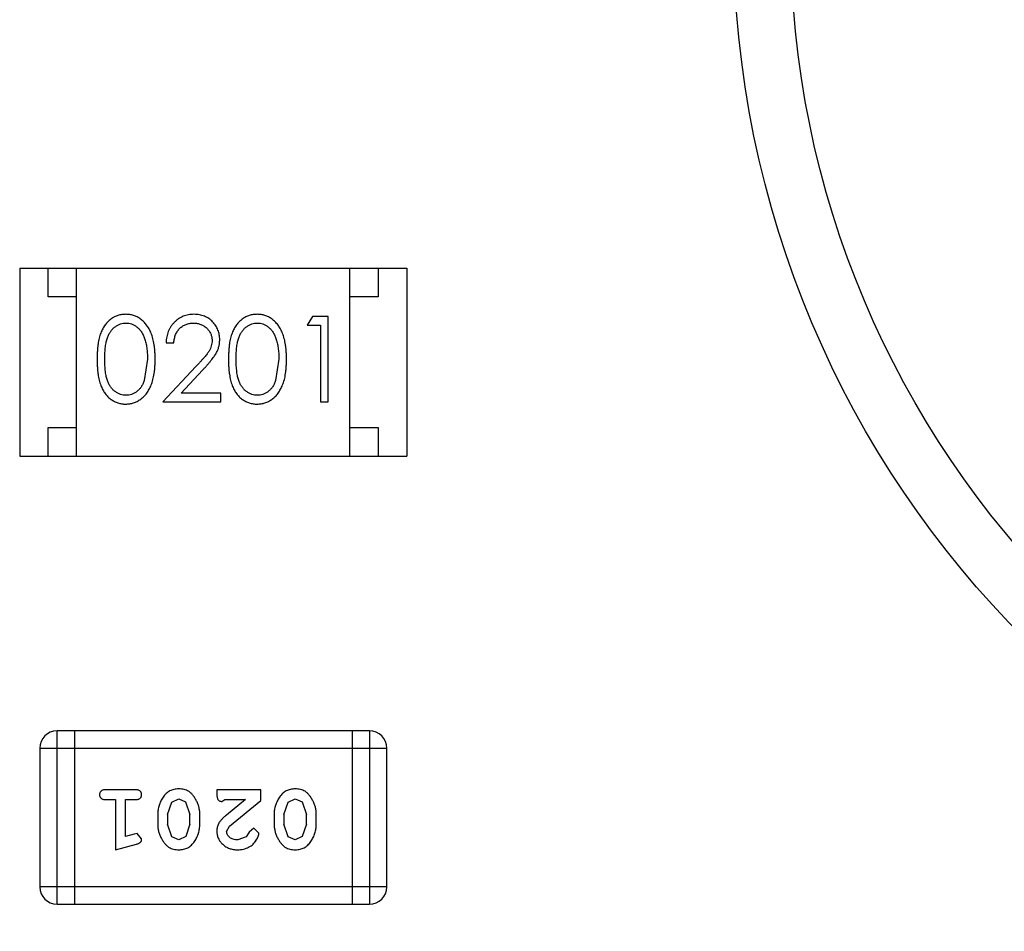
# Model space of a CAD drawing. Header units: inches. Extents: x 26 to 171, y -51 to 59.
# Tile 37 of 50: x 148.71 to 150.44, y 19.56 to 21.16. Entities that reach past the tile are written whole.
import ezdxf

# ---------------------------------------------------------------- set-up
doc = ezdxf.new("R2010")
doc.units = ezdxf.units.IN
doc.header["$LTSCALE"] = 1.21
doc.header["$MEASUREMENT"] = 0
doc.layers.get('0').update_dxf_attribs({"linetype": 'CONTINUOUS'})

msp = doc.modelspace()

# ---------------------------------------------------------------- linework, layer by layer
at = {"color": 6, "linetype": 'Continuous'}
for p, q in [((148.7065, 20.7239), (148.7065, 20.3939)), ((148.7065, 20.7239), (149.3865, 20.7239)), ((148.7565, 20.6739), (148.7565, 20.7239)), ((148.8065, 20.3939), (148.8065, 20.7239)), ((149.2865, 20.3939), (149.2865, 20.7239)), ((149.3365, 20.7239), (149.3365, 20.6739)), ((149.3865, 20.7239), (149.3865, 20.3939)), ((148.8065, 20.6739), (148.7565, 20.6739)), ((149.3365, 20.6739), (149.2865, 20.6739)), ((149.2206, 20.6392), (149.2118, 20.6238)), ((149.2483, 20.6392), (149.2206, 20.6392)), ((149.2483, 20.4892), (149.2483, 20.6392)), ((149.2118, 20.6238), (149.2348, 20.6238)), ((149.2348, 20.6238), (149.2348, 20.4892)), ((148.9637, 20.5931), (148.9772, 20.5931)), ((148.931, 20.5642), (148.9253, 20.5265)), ((149.0161, 20.5513), (148.9579, 20.4892)), ((149.1618, 20.5642), (149.1561, 20.5265)), ((148.99, 20.5046), (149.0276, 20.5447)), ((149.0598, 20.5046), (148.99, 20.5046)), ((149.0598, 20.4892), (149.0598, 20.5046)), ((148.9579, 20.4892), (149.0598, 20.4892)), ((149.2348, 20.4892), (149.2483, 20.4892)), ((148.7565, 20.3939), (148.7565, 20.4439)), ((148.7565, 20.4439), (148.8065, 20.4439)), ((149.2865, 20.4439), (149.3365, 20.4439)), ((149.3365, 20.4439), (149.3365, 20.3939)), ((148.7065, 20.3939), (149.3865, 20.3939)), ((148.7722, 19.6065), (148.7722, 19.9113)), ((149.3209, 19.9113), (148.7722, 19.9113)), ((148.8027, 19.9113), (148.8027, 19.6065)), ((149.2904, 19.9113), (149.2904, 19.6065)), ((149.3209, 19.9113), (149.3209, 19.6065)), ((148.7417, 19.8808), (148.7417, 19.637)), ((148.7417, 19.8808), (149.3513, 19.8808)), ((149.3513, 19.637), (149.3513, 19.8808)), ((148.9097, 19.8077), (148.8578, 19.8077)), ((149.0528, 19.8077), (149.0528, 19.7998)), ((149.1299, 19.8077), (149.0528, 19.8077)), ((149.1299, 19.7888), (149.1299, 19.8077)), ((148.8578, 19.7904), (148.8751, 19.7904)), ((148.8751, 19.7904), (148.8751, 19.7023)), ((148.8924, 19.7254), (148.8924, 19.7904)), ((148.8924, 19.7904), (148.9097, 19.7904)), ((148.9736, 19.7862), (148.9858, 19.792)), ((148.9858, 19.792), (148.998, 19.7867)), ((149.0615, 19.7872), (149.067, 19.7904)), ((149.067, 19.7904), (149.1032, 19.7904)), ((149.1032, 19.7904), (149.0696, 19.7633)), ((149.0749, 19.7438), (149.1299, 19.7888)), ((149.1781, 19.7862), (149.1904, 19.792)), ((149.1904, 19.792), (149.2025, 19.7867)), ((148.9663, 19.7644), (148.9736, 19.7862)), ((148.998, 19.7867), (149.0056, 19.7644)), ((149.1708, 19.7644), (149.1781, 19.7862)), ((149.2025, 19.7867), (149.2101, 19.7644)), ((148.949, 19.7647), (148.949, 19.7469)), ((148.9663, 19.7644), (148.9663, 19.7472)), ((149.0056, 19.7472), (149.0056, 19.7644)), ((149.0229, 19.7469), (149.0229, 19.7647)), ((149.1535, 19.7647), (149.1535, 19.7469)), ((149.1708, 19.7644), (149.1708, 19.7472)), ((149.2101, 19.7472), (149.2101, 19.7644)), ((149.2274, 19.7469), (149.2274, 19.7647)), ((148.9739, 19.7249), (148.9663, 19.7472)), ((149.0056, 19.7472), (148.9984, 19.7254)), ((149.0701, 19.7341), (149.0749, 19.7438)), ((149.1179, 19.74), (149.1095, 19.7335)), ((149.1268, 19.7316), (149.1179, 19.74)), ((149.1784, 19.7249), (149.1708, 19.7472)), ((149.2101, 19.7472), (149.2029, 19.7254)), ((148.9074, 19.7296), (148.8924, 19.7254)), ((148.9128, 19.7306), (148.9074, 19.7296)), ((148.9207, 19.7213), (148.9128, 19.7306)), ((148.986, 19.7196), (148.9739, 19.7249)), ((148.9984, 19.7254), (148.986, 19.7196)), ((149.1045, 19.725), (149.0896, 19.7196)), ((149.1095, 19.7335), (149.1045, 19.725)), ((149.1905, 19.7196), (149.1784, 19.7249)), ((149.2029, 19.7254), (149.1905, 19.7196)), ((148.8751, 19.7023), (148.9116, 19.7122)), ((149.3513, 19.637), (148.7417, 19.637)), ((148.7722, 19.6065), (149.3209, 19.6065))]:
    msp.add_line(p, q, dxfattribs=at)
at = {"color": 7, "linetype": 'Continuous'}
for radius in [1.75, 1.65]:
    msp.add_circle((151.7108, 21.309), radius, dxfattribs=at)
at = {"color": 6, "linetype": 'Continuous'}
for centre, start, end in [((148.7722, 19.8808), 90, 180), ((149.3209, 19.8808), 0, 90), ((148.7722, 19.637), 180, 270), ((149.3209, 19.637), 270, 0)]:
    msp.add_arc(centre, 0.0305, start, end, dxfattribs=at)
for points, knots in [([(148.8927, 20.6431), (148.8915, 20.643), (148.8892, 20.643), (148.8857, 20.6426), (148.8823, 20.6419), (148.8791, 20.641), (148.8758, 20.6398), (148.8727, 20.6384), (148.8697, 20.6367), (148.8667, 20.6347), (148.8639, 20.6325), (148.8613, 20.6301), (148.8588, 20.6273), (148.8565, 20.6244), (148.8543, 20.6212), (148.8523, 20.6177), (148.8505, 20.614), (148.8488, 20.61), (148.8473, 20.6057), (148.846, 20.601), (148.8449, 20.5959), (148.8441, 20.5904), (148.8434, 20.5844), (148.8429, 20.578), (148.8426, 20.5712), (148.8426, 20.5666), (148.8425, 20.5642)], [0, 0, 0, 0, 0.033742, 0.066533, 0.099153, 0.13154, 0.164087, 0.196563, 0.229707, 0.263315, 0.297504, 0.331686, 0.366482, 0.4021, 0.438958, 0.476748, 0.515985, 0.556589, 0.599519, 0.645765, 0.695487, 0.748721, 0.805687, 0.866754, 0.931405, 1, 1, 1, 1]), ([(148.9445, 20.5642), (148.9444, 20.5665), (148.9444, 20.571), (148.9441, 20.5775), (148.9436, 20.5837), (148.9428, 20.5896), (148.9418, 20.595), (148.9407, 20.6002), (148.9393, 20.6049), (148.9377, 20.6093), (148.9359, 20.6134), (148.934, 20.6173), (148.9318, 20.6208), (148.9296, 20.6241), (148.9272, 20.6271), (148.9246, 20.6299), (148.9219, 20.6325), (148.919, 20.6347), (148.916, 20.6367), (148.9129, 20.6384), (148.9098, 20.6398), (148.9065, 20.641), (148.9032, 20.6419), (148.8998, 20.6426), (148.8963, 20.643), (148.8939, 20.643), (148.8927, 20.6431)], [0, 0, 0, 0, 0.065278, 0.127205, 0.186168, 0.241675, 0.294115, 0.343609, 0.390387, 0.434463, 0.476646, 0.517002, 0.555936, 0.593716, 0.630057, 0.665601, 0.700745, 0.734917, 0.768681, 0.802087, 0.834849, 0.867433, 0.900138, 0.932806, 0.966212, 1, 1, 1, 1]), ([(149.0126, 20.6431), (149.0109, 20.643), (149.0076, 20.643), (149.0028, 20.6423), (148.9982, 20.6412), (148.9938, 20.6396), (148.9895, 20.6376), (148.9855, 20.6352), (148.9817, 20.6324), (148.9782, 20.629), (148.9749, 20.6254), (148.972, 20.6215), (148.9696, 20.6174), (148.9675, 20.613), (148.9659, 20.6084), (148.9648, 20.6035), (148.964, 20.5984), (148.9638, 20.5949), (148.9637, 20.5931)], [0, 0, 0, 0, 0.06445, 0.126725, 0.187421, 0.247417, 0.306749, 0.366595, 0.427749, 0.490235, 0.553031, 0.614805, 0.676505, 0.738096, 0.801021, 0.864897, 0.931209, 1, 1, 1, 1]), ([(149.0579, 20.5985), (149.0579, 20.6), (149.0578, 20.6029), (149.0572, 20.6072), (149.0562, 20.6113), (149.0549, 20.6154), (149.0531, 20.6192), (149.0509, 20.6229), (149.0484, 20.6265), (149.0454, 20.6298), (149.0422, 20.633), (149.0387, 20.6356), (149.0349, 20.6379), (149.0309, 20.6399), (149.0267, 20.6413), (149.0222, 20.6423), (149.0175, 20.643), (149.0143, 20.643), (149.0126, 20.6431)], [0, 0, 0, 0, 0.06271, 0.123347, 0.183401, 0.242828, 0.302097, 0.36242, 0.423725, 0.487032, 0.550491, 0.612709, 0.674265, 0.73617, 0.799211, 0.863483, 0.930525, 1, 1, 1, 1]), ([(149.1235, 20.6431), (149.1223, 20.643), (149.1199, 20.643), (149.1165, 20.6426), (149.1131, 20.6419), (149.1098, 20.641), (149.1066, 20.6398), (149.1035, 20.6384), (149.1005, 20.6367), (149.0975, 20.6347), (149.0947, 20.6325), (149.092, 20.6301), (149.0896, 20.6273), (149.0872, 20.6244), (149.0851, 20.6212), (149.0831, 20.6177), (149.0812, 20.614), (149.0796, 20.61), (149.0781, 20.6057), (149.0768, 20.601), (149.0757, 20.5959), (149.0748, 20.5904), (149.0742, 20.5844), (149.0737, 20.578), (149.0733, 20.5712), (149.0733, 20.5666), (149.0733, 20.5642)], [0, 0, 0, 0, 0.033742, 0.066533, 0.099153, 0.13154, 0.164087, 0.196563, 0.229707, 0.263315, 0.297504, 0.331686, 0.366482, 0.4021, 0.438958, 0.476748, 0.515985, 0.556589, 0.599519, 0.645765, 0.695487, 0.748721, 0.805687, 0.866754, 0.931405, 1, 1, 1, 1]), ([(149.1752, 20.5642), (149.1752, 20.5665), (149.1751, 20.571), (149.1749, 20.5775), (149.1743, 20.5837), (149.1736, 20.5896), (149.1726, 20.595), (149.1715, 20.6002), (149.17, 20.6049), (149.1685, 20.6093), (149.1666, 20.6134), (149.1647, 20.6173), (149.1626, 20.6208), (149.1604, 20.6241), (149.1579, 20.6271), (149.1554, 20.6299), (149.1527, 20.6325), (149.1498, 20.6347), (149.1468, 20.6367), (149.1437, 20.6384), (149.1405, 20.6398), (149.1373, 20.641), (149.134, 20.6419), (149.1305, 20.6426), (149.127, 20.643), (149.1247, 20.643), (149.1235, 20.6431)], [0, 0, 0, 0, 0.065278, 0.127205, 0.186168, 0.241675, 0.294115, 0.343609, 0.390387, 0.434463, 0.476646, 0.517002, 0.555936, 0.593716, 0.630057, 0.665601, 0.700745, 0.734917, 0.768681, 0.802087, 0.834849, 0.867433, 0.900138, 0.932806, 0.966212, 1, 1, 1, 1]), ([(148.856, 20.5642), (148.856, 20.5662), (148.856, 20.5701), (148.8563, 20.5758), (148.8566, 20.5811), (148.8571, 20.586), (148.8577, 20.5905), (148.8586, 20.5947), (148.8595, 20.5984), (148.8606, 20.6018), (148.8618, 20.6049), (148.8632, 20.6078), (148.8647, 20.6105), (148.8663, 20.613), (148.868, 20.6154), (148.8699, 20.6175), (148.8719, 20.6195), (148.8748, 20.6217), (148.8786, 20.6241), (148.8833, 20.6262), (148.8882, 20.6274), (148.8915, 20.6276), (148.8931, 20.6277)], [0, 0, 0, 0, 0.073302, 0.142286, 0.206253, 0.266017, 0.321612, 0.372532, 0.419497, 0.462398, 0.502825, 0.541489, 0.579034, 0.615143, 0.650298, 0.684912, 0.718701, 0.752189, 0.817245, 0.879117, 0.939613, 1, 1, 1, 1]), ([(148.8931, 20.6277), (148.8948, 20.6276), (148.8981, 20.6274), (148.9029, 20.6262), (148.9076, 20.624), (148.9113, 20.6217), (148.9142, 20.6194), (148.9162, 20.6174), (148.9182, 20.6152), (148.92, 20.6127), (148.9217, 20.61), (148.9232, 20.607), (148.9247, 20.6039), (148.926, 20.6004), (148.9272, 20.5968), (148.9282, 20.5929), (148.929, 20.5887), (148.9298, 20.5843), (148.9303, 20.5796), (148.9308, 20.5747), (148.9309, 20.5696), (148.931, 20.566), (148.931, 20.5642)], [0, 0, 0, 0, 0.059689, 0.119507, 0.181075, 0.246162, 0.279894, 0.314468, 0.350403, 0.387474, 0.426147, 0.466624, 0.508745, 0.553328, 0.600058, 0.649177, 0.700552, 0.754894, 0.811825, 0.871514, 0.934319, 1, 1, 1, 1]), ([(148.9772, 20.5931), (148.9773, 20.5944), (148.9775, 20.597), (148.9783, 20.6008), (148.9792, 20.6043), (148.9804, 20.6077), (148.982, 20.6107), (148.9837, 20.6136), (148.9857, 20.6162), (148.988, 20.6186), (148.9904, 20.6207), (148.993, 20.6226), (148.9958, 20.6242), (148.9988, 20.6255), (149.0018, 20.6264), (149.0051, 20.6272), (149.0084, 20.6276), (149.0107, 20.6277), (149.0119, 20.6277)], [0, 0, 0, 0, 0.073648, 0.143686, 0.210962, 0.275557, 0.338064, 0.399311, 0.4594, 0.51934, 0.579024, 0.637809, 0.695959, 0.754122, 0.813113, 0.873453, 0.935561, 1, 1, 1, 1]), ([(149.0119, 20.6277), (149.013, 20.6277), (149.0152, 20.6276), (149.0185, 20.6272), (149.0216, 20.6265), (149.0245, 20.6255), (149.0274, 20.6242), (149.0301, 20.6227), (149.0326, 20.6208), (149.0351, 20.6187), (149.0373, 20.6165), (149.0392, 20.614), (149.0408, 20.6115), (149.0422, 20.6089), (149.0432, 20.6061), (149.0439, 20.6033), (149.0444, 20.6003), (149.0444, 20.5983), (149.0445, 20.5973)], [0, 0, 0, 0, 0.068027, 0.133505, 0.19695, 0.26027, 0.322741, 0.384982, 0.448465, 0.513424, 0.578224, 0.640011, 0.700094, 0.760067, 0.819012, 0.877878, 0.938035, 1, 1, 1, 1]), ([(149.0868, 20.5642), (149.0868, 20.5662), (149.0868, 20.5701), (149.087, 20.5758), (149.0874, 20.5811), (149.0879, 20.586), (149.0885, 20.5905), (149.0893, 20.5947), (149.0902, 20.5984), (149.0913, 20.6018), (149.0926, 20.6049), (149.0939, 20.6078), (149.0954, 20.6105), (149.0971, 20.613), (149.0988, 20.6154), (149.1007, 20.6175), (149.1027, 20.6195), (149.1056, 20.6217), (149.1093, 20.6241), (149.114, 20.6262), (149.1189, 20.6274), (149.1222, 20.6276), (149.1239, 20.6277)], [0, 0, 0, 0, 0.073302, 0.142286, 0.206253, 0.266017, 0.321612, 0.372532, 0.419497, 0.462398, 0.502825, 0.541489, 0.579034, 0.615143, 0.650298, 0.684912, 0.718701, 0.752189, 0.817245, 0.879117, 0.939613, 1, 1, 1, 1]), ([(149.1239, 20.6277), (149.1255, 20.6276), (149.1288, 20.6274), (149.1337, 20.6262), (149.1383, 20.624), (149.1421, 20.6217), (149.145, 20.6194), (149.147, 20.6174), (149.149, 20.6152), (149.1508, 20.6127), (149.1525, 20.61), (149.154, 20.607), (149.1555, 20.6039), (149.1568, 20.6004), (149.1579, 20.5968), (149.159, 20.5929), (149.1598, 20.5887), (149.1606, 20.5843), (149.1611, 20.5796), (149.1615, 20.5747), (149.1617, 20.5696), (149.1617, 20.566), (149.1618, 20.5642)], [0, 0, 0, 0, 0.059689, 0.119507, 0.181075, 0.246162, 0.279894, 0.314468, 0.350403, 0.387474, 0.426147, 0.466624, 0.508745, 0.553328, 0.600058, 0.649177, 0.700552, 0.754894, 0.811825, 0.871514, 0.934319, 1, 1, 1, 1]), ([(149.0445, 20.5973), (149.0444, 20.5956), (149.0443, 20.5924), (149.0432, 20.5876), (149.0415, 20.583), (149.0396, 20.5792), (149.0375, 20.576), (149.0356, 20.5734), (149.0333, 20.5704), (149.0306, 20.5672), (149.0275, 20.5636), (149.0241, 20.5598), (149.0202, 20.5556), (149.0175, 20.5528), (149.0161, 20.5513)], [0, 0, 0, 0, 0.088014, 0.174976, 0.2638, 0.355443, 0.406413, 0.465519, 0.533076, 0.609353, 0.693899, 0.787171, 0.889197, 1, 1, 1, 1]), ([(149.0276, 20.5447), (149.029, 20.5462), (149.0318, 20.5492), (149.0357, 20.5535), (149.0393, 20.5577), (149.0425, 20.5615), (149.0453, 20.5652), (149.0478, 20.5685), (149.0499, 20.5717), (149.0522, 20.5755), (149.0546, 20.5803), (149.0565, 20.5862), (149.0577, 20.5922), (149.0578, 20.5964), (149.0579, 20.5985)], [0, 0, 0, 0, 0.09953, 0.192079, 0.277712, 0.357454, 0.429648, 0.495771, 0.555538, 0.608657, 0.707578, 0.804328, 0.901298, 1, 1, 1, 1]), ([(148.8425, 20.5642), (148.8426, 20.5618), (148.8426, 20.5571), (148.8429, 20.5504), (148.8434, 20.544), (148.8441, 20.5381), (148.845, 20.5325), (148.8461, 20.5274), (148.8474, 20.5227), (148.8489, 20.5183), (148.8506, 20.5143), (148.8525, 20.5106), (148.8545, 20.5071), (148.8566, 20.5039), (148.8589, 20.501), (148.8614, 20.4982), (148.8641, 20.4958), (148.8669, 20.4936), (148.8698, 20.4917), (148.8728, 20.49), (148.8759, 20.4885), (148.8791, 20.4874), (148.8824, 20.4865), (148.8857, 20.4858), (148.8892, 20.4854), (148.8915, 20.4854), (148.8927, 20.4854)], [0, 0, 0, 0, 0.068113, 0.132564, 0.193427, 0.250218, 0.303569, 0.353576, 0.400235, 0.443586, 0.484619, 0.524292, 0.56238, 0.599049, 0.63494, 0.669782, 0.704009, 0.737842, 0.771098, 0.803896, 0.836415, 0.868639, 0.900715, 0.933378, 0.966213, 1, 1, 1, 1]), ([(148.8931, 20.5008), (148.8915, 20.5008), (148.8882, 20.501), (148.8833, 20.5023), (148.8786, 20.5044), (148.8748, 20.5068), (148.872, 20.5091), (148.8699, 20.511), (148.868, 20.5131), (148.8662, 20.5154), (148.8646, 20.518), (148.8631, 20.5207), (148.8618, 20.5236), (148.8605, 20.5267), (148.8594, 20.5301), (148.8585, 20.5339), (148.8578, 20.538), (148.8571, 20.5425), (148.8566, 20.5474), (148.8563, 20.5527), (148.856, 20.5583), (148.856, 20.5622), (148.856, 20.5642)], [0, 0, 0, 0, 0.060034, 0.120278, 0.182348, 0.247919, 0.281641, 0.315701, 0.350322, 0.385703, 0.421819, 0.459196, 0.497866, 0.538301, 0.58121, 0.628183, 0.679403, 0.734699, 0.794074, 0.858416, 0.927049, 1, 1, 1, 1]), ([(148.8927, 20.4854), (148.8939, 20.4854), (148.8963, 20.4854), (148.8998, 20.4859), (148.9032, 20.4865), (148.9066, 20.4875), (148.9098, 20.4887), (148.913, 20.4901), (148.9161, 20.4919), (148.9191, 20.4939), (148.922, 20.4961), (148.9247, 20.4986), (148.9273, 20.5014), (148.9297, 20.5045), (148.932, 20.5078), (148.9341, 20.5113), (148.936, 20.5151), (148.9378, 20.5192), (148.9394, 20.5236), (148.9407, 20.5283), (148.9419, 20.5334), (148.9428, 20.5389), (148.9435, 20.5447), (148.9441, 20.5509), (148.9444, 20.5574), (148.9444, 20.5619), (148.9445, 20.5642)], [0, 0, 0, 0, 0.033824, 0.067298, 0.10028, 0.133019, 0.165736, 0.198792, 0.232372, 0.266409, 0.301016, 0.336196, 0.371972, 0.408574, 0.446394, 0.485225, 0.525372, 0.567224, 0.611081, 0.65775, 0.70702, 0.759235, 0.814484, 0.873227, 0.934937, 1, 1, 1, 1]), ([(149.0733, 20.5642), (149.0733, 20.5618), (149.0733, 20.5571), (149.0737, 20.5504), (149.0741, 20.544), (149.0749, 20.5381), (149.0758, 20.5325), (149.0768, 20.5274), (149.0782, 20.5227), (149.0797, 20.5183), (149.0814, 20.5143), (149.0832, 20.5106), (149.0852, 20.5071), (149.0874, 20.5039), (149.0897, 20.501), (149.0922, 20.4982), (149.0948, 20.4958), (149.0976, 20.4936), (149.1006, 20.4917), (149.1036, 20.49), (149.1067, 20.4885), (149.1099, 20.4874), (149.1131, 20.4865), (149.1165, 20.4858), (149.1199, 20.4854), (149.1223, 20.4854), (149.1235, 20.4854)], [0, 0, 0, 0, 0.068113, 0.132564, 0.193427, 0.250218, 0.303569, 0.353576, 0.400235, 0.443586, 0.484619, 0.524292, 0.56238, 0.599049, 0.63494, 0.669782, 0.704009, 0.737842, 0.771098, 0.803896, 0.836415, 0.868639, 0.900715, 0.933378, 0.966213, 1, 1, 1, 1]), ([(149.1239, 20.5008), (149.1223, 20.5008), (149.119, 20.501), (149.1141, 20.5023), (149.1093, 20.5044), (149.1056, 20.5068), (149.1027, 20.5091), (149.1007, 20.511), (149.0988, 20.5131), (149.097, 20.5154), (149.0954, 20.518), (149.0939, 20.5207), (149.0925, 20.5236), (149.0913, 20.5267), (149.0902, 20.5301), (149.0893, 20.5339), (149.0885, 20.538), (149.0879, 20.5425), (149.0874, 20.5474), (149.087, 20.5527), (149.0868, 20.5583), (149.0868, 20.5622), (149.0868, 20.5642)], [0, 0, 0, 0, 0.060034, 0.120278, 0.182348, 0.247919, 0.281641, 0.315701, 0.350322, 0.385703, 0.421819, 0.459196, 0.497866, 0.538301, 0.58121, 0.628183, 0.679403, 0.734699, 0.794074, 0.858416, 0.927049, 1, 1, 1, 1]), ([(149.1235, 20.4854), (149.1247, 20.4854), (149.127, 20.4854), (149.1305, 20.4859), (149.134, 20.4865), (149.1373, 20.4875), (149.1406, 20.4887), (149.1438, 20.4901), (149.1469, 20.4919), (149.1499, 20.4939), (149.1528, 20.4961), (149.1555, 20.4986), (149.1581, 20.5014), (149.1605, 20.5045), (149.1628, 20.5078), (149.1648, 20.5113), (149.1668, 20.5151), (149.1685, 20.5192), (149.1702, 20.5236), (149.1715, 20.5283), (149.1727, 20.5334), (149.1736, 20.5389), (149.1743, 20.5447), (149.1749, 20.5509), (149.1751, 20.5574), (149.1752, 20.5619), (149.1752, 20.5642)], [0, 0, 0, 0, 0.033824, 0.067298, 0.10028, 0.133019, 0.165736, 0.198792, 0.232372, 0.266409, 0.301016, 0.336196, 0.371972, 0.408574, 0.446394, 0.485225, 0.525372, 0.567224, 0.611081, 0.65775, 0.70702, 0.759235, 0.814484, 0.873227, 0.934937, 1, 1, 1, 1]), ([(148.9253, 20.5265), (148.9249, 20.5255), (148.9242, 20.5234), (148.9228, 20.5205), (148.9214, 20.5178), (148.9198, 20.5152), (148.918, 20.5129), (148.9162, 20.5108), (148.9142, 20.5089), (148.9114, 20.5066), (148.9077, 20.5043), (148.903, 20.5023), (148.8981, 20.501), (148.8948, 20.5008), (148.8931, 20.5008)], [0, 0, 0, 0, 0.075949, 0.148549, 0.218996, 0.286119, 0.351826, 0.416074, 0.478265, 0.540325, 0.660405, 0.774606, 0.887187, 1, 1, 1, 1]), ([(149.1561, 20.5265), (149.1557, 20.5255), (149.1549, 20.5234), (149.1536, 20.5205), (149.1522, 20.5178), (149.1505, 20.5152), (149.1488, 20.5129), (149.1469, 20.5108), (149.1449, 20.5089), (149.1421, 20.5066), (149.1384, 20.5043), (149.1337, 20.5023), (149.1289, 20.501), (149.1256, 20.5008), (149.1239, 20.5008)], [0, 0, 0, 0, 0.075949, 0.148549, 0.218996, 0.286119, 0.351826, 0.416074, 0.478265, 0.540325, 0.660405, 0.774606, 0.887187, 1, 1, 1, 1]), ([(148.8578, 19.8077), (148.8569, 19.8077), (148.8552, 19.8076), (148.8529, 19.8072), (148.8509, 19.8064), (148.8493, 19.8054), (148.8482, 19.804), (148.8473, 19.8025), (148.8468, 19.8008), (148.8468, 19.7996), (148.8467, 19.799)], [0, 0, 0, 0, 0.169012, 0.317488, 0.445429, 0.560977, 0.67065, 0.776666, 0.88492, 1, 1, 1, 1]), ([(148.9207, 19.799), (148.9206, 19.7996), (148.9206, 19.8008), (148.9201, 19.8025), (148.9192, 19.804), (148.9181, 19.8054), (148.9165, 19.8064), (148.9146, 19.8072), (148.9122, 19.8076), (148.9106, 19.8077), (148.9097, 19.8077)], [0, 0, 0, 0, 0.115051, 0.223278, 0.329269, 0.437893, 0.554681, 0.682591, 0.83103, 1, 1, 1, 1]), ([(148.9859, 19.8093), (148.9844, 19.8092), (148.9816, 19.8092), (148.9775, 19.8084), (148.9737, 19.8073), (148.9701, 19.8057), (148.9668, 19.8037), (148.9638, 19.8012), (148.961, 19.7982), (148.9585, 19.7949), (148.9563, 19.7913), (148.9543, 19.7876), (148.9527, 19.7839), (148.9513, 19.7801), (148.9503, 19.7763), (148.9495, 19.7725), (148.9491, 19.7686), (148.949, 19.766), (148.949, 19.7647)], [0, 0, 0, 0, 0.067217, 0.131051, 0.19272, 0.252824, 0.312745, 0.373449, 0.436041, 0.501494, 0.567761, 0.632087, 0.695096, 0.757109, 0.817993, 0.878657, 0.939311, 1, 1, 1, 1]), ([(149.0229, 19.7647), (149.0229, 19.7657), (149.0229, 19.7679), (149.0226, 19.771), (149.0221, 19.7742), (149.0214, 19.7773), (149.0205, 19.7803), (149.0194, 19.7833), (149.0181, 19.7863), (149.0166, 19.7891), (149.0151, 19.7919), (149.0134, 19.7944), (149.0118, 19.7967), (149.0102, 19.7988), (149.0085, 19.8007), (149.0068, 19.8024), (149.005, 19.8038), (149.0027, 19.8054), (148.9995, 19.807), (148.9953, 19.8083), (148.9907, 19.8091), (148.9875, 19.8092), (148.9859, 19.8093)], [0, 0, 0, 0, 0.049886, 0.09882, 0.148132, 0.19689, 0.246038, 0.295176, 0.345305, 0.395692, 0.445312, 0.491875, 0.535813, 0.577009, 0.616081, 0.652689, 0.687585, 0.720206, 0.785062, 0.85223, 0.923759, 1, 1, 1, 1]), ([(149.1904, 19.8093), (149.189, 19.8092), (149.1861, 19.8092), (149.182, 19.8084), (149.1782, 19.8073), (149.1746, 19.8057), (149.1713, 19.8037), (149.1683, 19.8012), (149.1655, 19.7982), (149.163, 19.7949), (149.1608, 19.7913), (149.1589, 19.7876), (149.1572, 19.7839), (149.1558, 19.7801), (149.1548, 19.7763), (149.154, 19.7725), (149.1536, 19.7686), (149.1535, 19.766), (149.1535, 19.7647)], [0, 0, 0, 0, 0.067217, 0.131051, 0.19272, 0.252824, 0.312745, 0.373449, 0.436041, 0.501494, 0.567761, 0.632087, 0.695096, 0.757109, 0.817993, 0.878657, 0.939311, 1, 1, 1, 1]), ([(149.2274, 19.7647), (149.2274, 19.7657), (149.2274, 19.7679), (149.2271, 19.771), (149.2266, 19.7742), (149.2259, 19.7773), (149.225, 19.7803), (149.2239, 19.7833), (149.2226, 19.7863), (149.2212, 19.7891), (149.2196, 19.7919), (149.218, 19.7944), (149.2163, 19.7967), (149.2147, 19.7988), (149.213, 19.8007), (149.2113, 19.8024), (149.2095, 19.8038), (149.2072, 19.8054), (149.204, 19.807), (149.1998, 19.8083), (149.1952, 19.8091), (149.192, 19.8092), (149.1904, 19.8093)], [0, 0, 0, 0, 0.049886, 0.09882, 0.148132, 0.19689, 0.246038, 0.295176, 0.345305, 0.395692, 0.445312, 0.491875, 0.535813, 0.577009, 0.616081, 0.652689, 0.687585, 0.720206, 0.785062, 0.85223, 0.923759, 1, 1, 1, 1]), ([(148.8467, 19.799), (148.8468, 19.7984), (148.8468, 19.7972), (148.8473, 19.7956), (148.8482, 19.7941), (148.8493, 19.7927), (148.8509, 19.7917), (148.8528, 19.7909), (148.8552, 19.7904), (148.8569, 19.7904), (148.8578, 19.7904)], [0, 0, 0, 0, 0.11517, 0.223509, 0.328254, 0.438012, 0.553651, 0.682263, 0.830856, 1, 1, 1, 1]), ([(148.9097, 19.7904), (148.9106, 19.7904), (148.9122, 19.7904), (148.9146, 19.7909), (148.9165, 19.7917), (148.9181, 19.7927), (148.9192, 19.7941), (148.9201, 19.7956), (148.9206, 19.7972), (148.9206, 19.7984), (148.9207, 19.799)], [0, 0, 0, 0, 0.169102, 0.317658, 0.446239, 0.563118, 0.671828, 0.776546, 0.884858, 1, 1, 1, 1]), ([(149.0528, 19.7998), (149.0528, 19.7988), (149.0529, 19.7968), (149.0533, 19.7941), (149.054, 19.7918), (149.0551, 19.7901), (149.0564, 19.7888), (149.0579, 19.7879), (149.0596, 19.7873), (149.0608, 19.7873), (149.0615, 19.7872)], [0, 0, 0, 0, 0.1844, 0.34094, 0.473574, 0.586824, 0.690029, 0.789175, 0.890445, 1, 1, 1, 1]), ([(149.0696, 19.7633), (149.0687, 19.7626), (149.067, 19.7611), (149.0646, 19.7589), (149.0625, 19.7568), (149.0607, 19.7548), (149.059, 19.7529), (149.0577, 19.7511), (149.0566, 19.7495), (149.0555, 19.7474), (149.0544, 19.7449), (149.0535, 19.7417), (149.0529, 19.7384), (149.0529, 19.7362), (149.0528, 19.7351)], [0, 0, 0, 0, 0.103002, 0.197728, 0.285279, 0.365235, 0.437224, 0.502446, 0.560545, 0.611446, 0.707576, 0.80349, 0.900532, 1, 1, 1, 1]), ([(148.949, 19.7469), (148.949, 19.7458), (148.9491, 19.7437), (148.9493, 19.7405), (148.9499, 19.7374), (148.9506, 19.7343), (148.9515, 19.7312), (148.9526, 19.7282), (148.9539, 19.7252), (148.9554, 19.7223), (148.957, 19.7196), (148.9586, 19.7171), (148.9603, 19.7147), (148.9619, 19.7126), (148.9636, 19.7108), (148.9654, 19.7091), (148.9671, 19.7077), (148.9695, 19.7061), (148.9726, 19.7045), (148.9768, 19.7032), (148.9813, 19.7024), (148.9845, 19.7023), (148.9861, 19.7023)], [0, 0, 0, 0, 0.049855, 0.099516, 0.148482, 0.19758, 0.246804, 0.296268, 0.346517, 0.397047, 0.446826, 0.49336, 0.537801, 0.579207, 0.617974, 0.654833, 0.689171, 0.722088, 0.786392, 0.853518, 0.924186, 1, 1, 1, 1]), ([(148.9861, 19.7023), (148.9876, 19.7023), (148.9904, 19.7024), (148.9945, 19.7031), (148.9983, 19.7042), (149.0019, 19.7058), (149.0052, 19.7079), (149.0082, 19.7104), (149.011, 19.7134), (149.0135, 19.7168), (149.0157, 19.7203), (149.0176, 19.724), (149.0193, 19.7277), (149.0206, 19.7315), (149.0217, 19.7353), (149.0224, 19.7391), (149.0228, 19.743), (149.0229, 19.7456), (149.0229, 19.7469)], [0, 0, 0, 0, 0.06692, 0.130834, 0.19258, 0.252759, 0.312631, 0.373411, 0.436359, 0.501894, 0.568244, 0.632472, 0.69556, 0.757163, 0.818592, 0.878885, 0.939235, 1, 1, 1, 1]), ([(149.1535, 19.7469), (149.1535, 19.7458), (149.1536, 19.7437), (149.1539, 19.7405), (149.1544, 19.7374), (149.1551, 19.7343), (149.156, 19.7312), (149.1571, 19.7282), (149.1584, 19.7252), (149.1599, 19.7223), (149.1615, 19.7196), (149.1631, 19.7171), (149.1648, 19.7147), (149.1664, 19.7126), (149.1682, 19.7108), (149.1699, 19.7091), (149.1716, 19.7077), (149.174, 19.7061), (149.1771, 19.7045), (149.1813, 19.7032), (149.1859, 19.7024), (149.189, 19.7023), (149.1906, 19.7023)], [0, 0, 0, 0, 0.049855, 0.099516, 0.148482, 0.19758, 0.246804, 0.296268, 0.346517, 0.397047, 0.446826, 0.49336, 0.537801, 0.579207, 0.617974, 0.654833, 0.689171, 0.722088, 0.786392, 0.853518, 0.924186, 1, 1, 1, 1]), ([(149.1906, 19.7023), (149.1921, 19.7023), (149.1949, 19.7024), (149.199, 19.7031), (149.2028, 19.7042), (149.2064, 19.7058), (149.2097, 19.7079), (149.2127, 19.7104), (149.2155, 19.7134), (149.218, 19.7168), (149.2202, 19.7203), (149.2221, 19.724), (149.2238, 19.7277), (149.2251, 19.7315), (149.2262, 19.7353), (149.2269, 19.7391), (149.2274, 19.743), (149.2274, 19.7456), (149.2274, 19.7469)], [0, 0, 0, 0, 0.06692, 0.130834, 0.19258, 0.252759, 0.312631, 0.373411, 0.436359, 0.501894, 0.568244, 0.632472, 0.69556, 0.757163, 0.818592, 0.878885, 0.939235, 1, 1, 1, 1]), ([(148.9116, 19.7122), (148.9125, 19.7124), (148.914, 19.7129), (148.9161, 19.7137), (148.9178, 19.7147), (148.9189, 19.7157), (148.9197, 19.7169), (148.9203, 19.7182), (148.9206, 19.7197), (148.9207, 19.7208), (148.9207, 19.7213)], [0, 0, 0, 0, 0.187321, 0.344927, 0.475328, 0.579604, 0.674244, 0.773631, 0.882025, 1, 1, 1, 1]), ([(149.0528, 19.7351), (149.0529, 19.7339), (149.0529, 19.7317), (149.0534, 19.7285), (149.0542, 19.7254), (149.0553, 19.7224), (149.0568, 19.7196), (149.0586, 19.7169), (149.0607, 19.7143), (149.0631, 19.7118), (149.0657, 19.7096), (149.0686, 19.7076), (149.0716, 19.706), (149.0748, 19.7046), (149.0783, 19.7036), (149.0818, 19.7028), (149.0856, 19.7024), (149.0882, 19.7023), (149.0895, 19.7023)], [0, 0, 0, 0, 0.060981, 0.120256, 0.178148, 0.236115, 0.293993, 0.352864, 0.413358, 0.476056, 0.539296, 0.602396, 0.665116, 0.728325, 0.792919, 0.859317, 0.928302, 1, 1, 1, 1]), ([(149.0896, 19.7196), (149.0882, 19.7196), (149.0855, 19.7197), (149.0817, 19.7206), (149.0783, 19.7219), (149.0754, 19.7239), (149.0731, 19.7261), (149.0714, 19.7286), (149.0703, 19.7313), (149.0702, 19.7332), (149.0701, 19.7341)], [0, 0, 0, 0, 0.156344, 0.299348, 0.4327, 0.561, 0.682299, 0.791883, 0.89611, 1, 1, 1, 1]), ([(149.0895, 19.7023), (149.0912, 19.7023), (149.0946, 19.7025), (149.0995, 19.7033), (149.1042, 19.7048), (149.1087, 19.7067), (149.1129, 19.7092), (149.1165, 19.712), (149.1197, 19.7153), (149.1222, 19.7189), (149.1241, 19.7224), (149.1256, 19.7257), (149.1265, 19.7288), (149.1267, 19.7307), (149.1268, 19.7316)], [0, 0, 0, 0, 0.098286, 0.193983, 0.289056, 0.384352, 0.477435, 0.566197, 0.652355, 0.737986, 0.818188, 0.887401, 0.94802, 1, 1, 1, 1])]:
    msp.add_open_spline(points, degree=3, knots=knots, dxfattribs=at)

doc.saveas('drawing.dxf')
